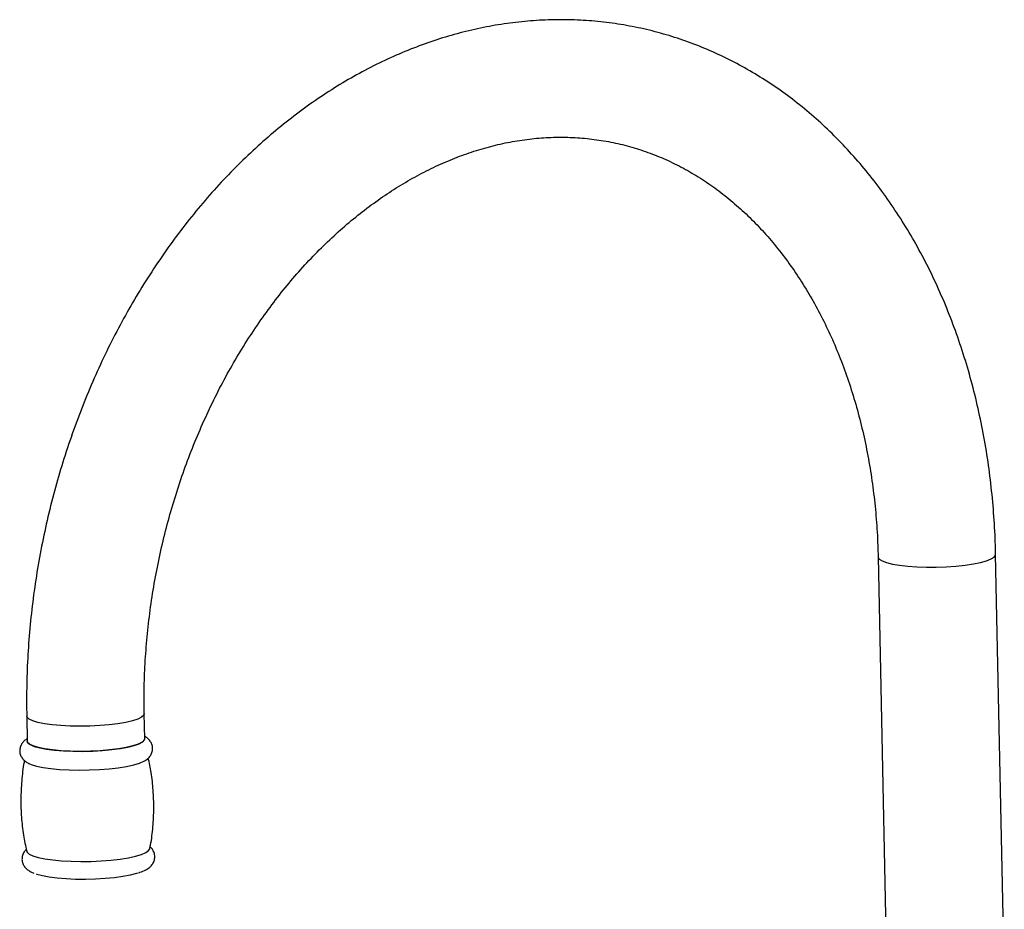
# Model space of a CAD drawing. Header units: millimetres. Extents: x -184 to 64, y -8 to 340.
# Tile 13 of 13: x -184 to 8, y 166 to 340. Entities that reach past the tile are written whole.
import ezdxf

# ---------------------------------------------------------------- set-up
doc = ezdxf.new("R2010")
doc.units = ezdxf.units.MM

msp = doc.modelspace()

# ---------------------------------------------------------------- linework, layer by layer
at = {"color": 7, "linetype": 'Continuous', "lineweight": 25}
for p, q in [((-16.3, 235.16), (-14.61, 152.16)), ((8.39, 152.63), (6.69, 235.62)), ((-159.77, 199.57), (-159.87, 204.47)), ((-182.87, 204), (-182.77, 199.1))]:
    msp.add_line(p, q, dxfattribs=at)
at = {"color": 8, "linetype": 'Continuous', "lineweight": 25, "flags": 128}
for points in [[(-16.3, 235.15), (-16.29, 235.09), (-16.07, 234.72), (-15.51, 234.37), (-14.65, 234.05), (-13.51, 233.76)], [(-13.51, 233.76), (-12.12, 233.52), (-10.51, 233.34), (-8.74, 233.22), (-6.86, 233.15), (-4.92, 233.16), (-2.97, 233.22), (-1.08, 233.35), (0.7, 233.54), (2.33, 233.78), (3.75, 234.07), (4.93, 234.39), (5.82, 234.75), (6.41, 235.12), (6.68, 235.5), (6.69, 235.62)], [(-159.87, 204.47), (-159.98, 204.15), (-160.41, 203.78), (-161.15, 203.41), (-162.19, 203.07), (-163.5, 202.76), (-165.03, 202.5), (-166.74, 202.28), (-168.58, 202.13), (-170.51, 202.03), (-172.46, 201.99), (-174.38, 202.02), (-176.21, 202.12), (-177.9, 202.27), (-179.41, 202.48), (-180.68, 202.74), (-181.69, 203.05), (-182.4, 203.39), (-182.79, 203.75), (-182.87, 204)]]:
    msp.add_lwpolyline(points, dxfattribs=at)
at = {"color": 7, "linetype": 'Continuous', "lineweight": 25, "flags": 128}
for points in [[(-182.77, 199.1), (-182.62, 198.76), (-182.16, 198.4), (-181.38, 198.07), (-180.31, 197.77), (-178.97, 197.52), (-177.42, 197.33), (-175.69, 197.18), (-173.83, 197.11), (-171.9, 197.09), (-169.95, 197.14), (-168.04, 197.25), (-166.22, 197.43), (-164.55, 197.65), (-163.07, 197.93), (-161.83, 198.24), (-160.85, 198.59), (-160.18, 198.96), (-159.83, 199.34), (-159.77, 199.57)], [(-159.77, 199.57), (-159.88, 199.25), (-160.31, 198.87), (-161.05, 198.51), (-162.09, 198.17), (-163.4, 197.86), (-164.93, 197.59), (-166.64, 197.38), (-168.48, 197.22), (-170.41, 197.12), (-172.36, 197.09), (-174.28, 197.12), (-176.11, 197.21), (-177.8, 197.37), (-179.31, 197.58), (-180.58, 197.84), (-181.59, 198.14), (-182.3, 198.48), (-182.69, 198.85), (-182.77, 199.1)], [(-182.47, 194.72), (-182, 194.52), (-180.97, 194.21), (-179.67, 193.94), (-178.14, 193.72), (-176.43, 193.56), (-174.57, 193.46), (-172.61, 193.42), (-170.62, 193.45), (-168.65, 193.53), (-166.74, 193.68), (-164.96, 193.89), (-163.34, 194.15), (-161.94, 194.45), (-160.79, 194.79), (-159.93, 195.16), (-159.89, 195.18)], [(-182.88, 177.54), (-182.79, 177.34), (-182.37, 176.97), (-181.64, 176.63), (-180.6, 176.32), (-179.31, 176.05), (-177.78, 175.83), (-176.06, 175.67), (-174.2, 175.57), (-172.25, 175.53), (-170.26, 175.55), (-168.28, 175.64), (-166.38, 175.79), (-164.59, 176), (-162.98, 176.26), (-161.58, 176.56), (-160.43, 176.9), (-159.57, 177.26), (-159.01, 177.65), (-158.78, 178.03)], [(-181.03, 173.12), (-180.87, 173.06), (-179.8, 172.76), (-178.46, 172.51), (-176.91, 172.32), (-175.18, 172.17), (-173.32, 172.1), (-171.39, 172.08), (-169.44, 172.13), (-167.53, 172.24), (-165.71, 172.42), (-164.04, 172.64), (-162.56, 172.92), (-161.32, 173.23), (-161.08, 173.31)]]:
    msp.add_lwpolyline(points, dxfattribs=at)
at = {"color": 7, "linetype": 'Continuous', "lineweight": 25}
for points, knots in [([(6.69, 235.62), (6.67, 236.67), (6.59, 239.65), (6.28, 244.53), (5.71, 250.25), (4.91, 255.9), (3.89, 261.46), (2.66, 266.94), (1.2, 272.3), (-0.47, 277.54), (-2.35, 282.65), (-4.44, 287.61), (-6.74, 292.41), (-9.23, 297.03), (-11.91, 301.48), (-14.78, 305.72), (-17.82, 309.77), (-21.04, 313.59), (-24.42, 317.19), (-27.95, 320.55), (-31.62, 323.67), (-35.43, 326.53), (-39.36, 329.14), (-43.4, 331.49), (-47.54, 333.57), (-51.78, 335.37), (-56.1, 336.9), (-60.49, 338.16), (-64.94, 339.13), (-69.44, 339.82), (-73.98, 340.24), (-78.55, 340.37), (-83.15, 340.21), (-87.75, 339.78), (-92.36, 339.06), (-96.96, 338.06), (-101.53, 336.78), (-106.08, 335.23), (-110.59, 333.4), (-115.05, 331.3), (-119.44, 328.94), (-123.76, 326.31), (-128, 323.43), (-132.14, 320.3), (-136.18, 316.93), (-140.1, 313.33), (-143.9, 309.51), (-147.56, 305.47), (-151.09, 301.23), (-154.46, 296.8), (-157.67, 292.18), (-160.72, 287.4), (-163.59, 282.46), (-166.29, 277.37), (-168.8, 272.15), (-171.12, 266.8), (-173.24, 261.34), (-175.17, 255.79), (-176.89, 250.16), (-178.4, 244.45), (-179.69, 238.68), (-180.78, 232.87), (-181.64, 227.03), (-182.29, 221.17), (-182.71, 215.31), (-182.92, 209.58), (-182.88, 205.82), (-182.87, 204)], [0, 0, 0, 0, 0.008436, 0.024119, 0.039807, 0.055498, 0.071191, 0.086886, 0.102581, 0.118274, 0.133963, 0.149644, 0.165314, 0.180969, 0.196605, 0.212216, 0.227798, 0.243346, 0.258855, 0.27432, 0.289739, 0.30511, 0.320432, 0.335706, 0.350936, 0.366125, 0.38128, 0.396408, 0.41152, 0.426622, 0.441724, 0.456833, 0.47196, 0.487112, 0.502296, 0.517519, 0.532784, 0.548094, 0.563451, 0.578852, 0.594297, 0.609782, 0.625304, 0.640857, 0.656439, 0.672043, 0.687667, 0.703305, 0.718954, 0.734612, 0.750276, 0.765943, 0.781612, 0.797282, 0.812951, 0.82862, 0.844288, 0.859955, 0.875622, 0.891289, 0.906956, 0.922624, 0.938294, 0.953965, 0.969638, 0.985315, 1, 1, 1, 1]), ([(-159.87, 204.47), (-159.88, 205.36), (-159.92, 207.96), (-159.83, 212.32), (-159.51, 217.54), (-158.99, 222.76), (-158.27, 227.98), (-157.34, 233.18), (-156.21, 238.34), (-154.88, 243.44), (-153.36, 248.47), (-151.65, 253.42), (-149.75, 258.27), (-147.68, 263.01), (-145.44, 267.62), (-143.04, 272.09), (-140.48, 276.4), (-137.77, 280.55), (-134.92, 284.53), (-131.95, 288.31), (-128.85, 291.9), (-125.65, 295.28), (-122.34, 298.44), (-118.95, 301.38), (-115.47, 304.09), (-111.93, 306.56), (-108.32, 308.79), (-104.67, 310.77), (-100.97, 312.5), (-97.24, 313.97), (-93.49, 315.18), (-89.72, 316.13), (-85.94, 316.81), (-82.16, 317.22), (-78.39, 317.36), (-74.64, 317.23), (-70.91, 316.81), (-67.22, 316.12), (-63.59, 315.15), (-60.02, 313.9), (-56.53, 312.37), (-53.13, 310.58), (-49.84, 308.54), (-46.66, 306.24), (-43.61, 303.69), (-40.68, 300.92), (-37.88, 297.91), (-35.23, 294.69), (-32.73, 291.26), (-30.38, 287.62), (-28.19, 283.8), (-26.17, 279.79), (-24.32, 275.61), (-22.65, 271.27), (-21.16, 266.78), (-19.86, 262.15), (-18.76, 257.4), (-17.85, 252.54), (-17.14, 247.58), (-16.63, 242.54), (-16.38, 238.39), (-16.32, 235.91), (-16.3, 235.16)], [0, 0, 0, 0, 0.008609, 0.025347, 0.042089, 0.058833, 0.075578, 0.092324, 0.10907, 0.125814, 0.142556, 0.159294, 0.176029, 0.192758, 0.209482, 0.226201, 0.242914, 0.259622, 0.276327, 0.293029, 0.30973, 0.326434, 0.343144, 0.359864, 0.376601, 0.393363, 0.410157, 0.426995, 0.443887, 0.460846, 0.477884, 0.495014, 0.512247, 0.52959, 0.547044, 0.564604, 0.582255, 0.599974, 0.617728, 0.635472, 0.653168, 0.670788, 0.688311, 0.705728, 0.723037, 0.740241, 0.757351, 0.774378, 0.791334, 0.808232, 0.825082, 0.841896, 0.858681, 0.875446, 0.892197, 0.908939, 0.925675, 0.942408, 0.959141, 0.975874, 0.992609, 1, 1, 1, 1]), ([(-182.78, 199.55), (-182.82, 199.52), (-183.08, 199.39), (-183.46, 199.05), (-183.92, 198.48), (-184.21, 197.74), (-184.26, 196.93), (-184.03, 196.16), (-183.62, 195.55), (-183.1, 195.09), (-182.7, 194.81), (-182.42, 194.7), (-182.38, 194.68)], [0, 0, 0, 0, 0.031234, 0.159635, 0.276739, 0.388489, 0.499287, 0.613124, 0.721431, 0.836102, 0.97181, 1, 1, 1, 1]), ([(-159.98, 195.13), (-159.75, 195.26), (-159.34, 195.5), (-158.81, 196.01), (-158.4, 196.65), (-158.19, 197.45), (-158.27, 198.29), (-158.6, 199), (-159.06, 199.53), (-159.46, 199.86), (-159.71, 199.99), (-159.78, 200.02)], [0, 0, 0, 0, 0.148016, 0.270926, 0.385154, 0.495996, 0.616762, 0.726858, 0.836335, 0.958187, 1, 1, 1, 1]), ([(-183.3, 195.29), (-183.33, 195.17), (-183.61, 193.87), (-183.88, 191.34), (-184.07, 187.74), (-183.94, 184.19), (-183.57, 180.78), (-183.1, 178.58), (-182.87, 177.52)], [0, 0, 0, 0, 0.020504, 0.224088, 0.424951, 0.623202, 0.818928, 1, 1, 1, 1]), ([(-158.8, 178.01), (-158.75, 178.25), (-158.43, 179.67), (-158.15, 182.32), (-157.95, 185.91), (-158.09, 189.46), (-158.44, 192.76), (-158.89, 194.84), (-159.09, 195.78)], [0, 0, 0, 0, 0.040765, 0.244244, 0.445005, 0.643154, 0.83878, 1, 1, 1, 1]), ([(-182.94, 177.88), (-182.97, 177.85), (-183.17, 177.69), (-183.49, 177.26), (-183.78, 176.54), (-183.82, 175.71), (-183.6, 174.95), (-183.19, 174.34), (-182.67, 173.87), (-182.11, 173.52), (-181.66, 173.34), (-181.45, 173.26)], [0, 0, 0, 0, 0.023176, 0.144769, 0.260803, 0.375848, 0.494049, 0.606509, 0.725576, 0.866486, 1, 1, 1, 1]), ([(-160.93, 173.35), (-160.86, 173.38), (-160.34, 173.52), (-159.68, 173.82), (-158.92, 174.28), (-158.37, 174.8), (-157.97, 175.44), (-157.76, 176.24), (-157.84, 177.08), (-158.17, 177.78), (-158.49, 178.19), (-158.69, 178.34), (-158.73, 178.37)], [0, 0, 0, 0, 0.033363, 0.226217, 0.367317, 0.476324, 0.577632, 0.675936, 0.783042, 0.880685, 0.977779, 1, 1, 1, 1])]:
    msp.add_open_spline(points, degree=3, knots=knots, dxfattribs=at)

doc.saveas('drawing.dxf')
